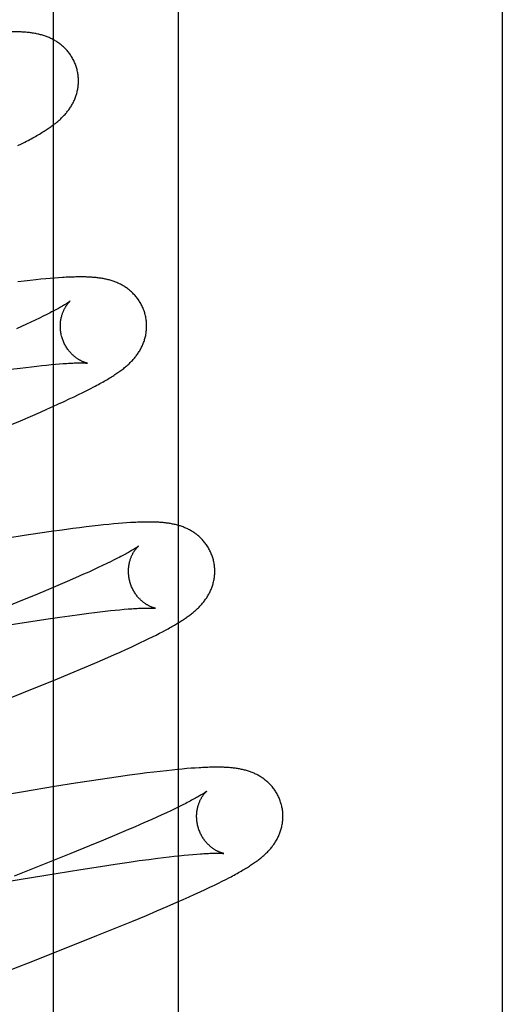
# Model space of a CAD drawing. Header units: inches. Extents: x 0 to 309, y 0 to 200.
# Tile 45 of 64: x 107.595 to 107.707, y 103.063 to 103.291. Entities that reach past the tile are written whole.
import ezdxf

# ---------------------------------------------------------------- set-up
doc = ezdxf.new("R2010")
doc.units = ezdxf.units.IN
doc.header["$LTSCALE"] = 17
doc.header["$MEASUREMENT"] = 0
doc.linetypes.add('HIDDEN', pattern=[0.2, 0.1, -0.1])
doc.layers.add('DEFAULT_2', color=8, linetype='HIDDEN')
doc.layers.add('RIGHTHAND_DOOR_ASSEMBLY', color=7, linetype='CONTINUOUS')

msp = doc.modelspace()

# ---------------------------------------------------------------- linework, layer by layer
at = {"layer": 'DEFAULT_2', "color": 8, "linetype": 'HIDDEN'}
for p, q in [((107.63154, 99.15312), (107.63154, 104.65362)), ((107.59432, 103.26148), (107.59516, 103.2619)), ((107.59516, 103.2619), (107.59594, 103.26231)), ((107.59964, 103.23053), (107.59843, 103.23041)), ((107.60076, 103.23063), (107.59964, 103.23053)), ((107.60181, 103.23073), (107.60076, 103.23063)), ((107.60279, 103.23081), (107.60181, 103.23073)), ((107.60373, 103.23087), (107.60279, 103.23081)), ((107.59576, 103.23011), (107.59427, 103.22994)), ((107.59715, 103.23027), (107.59576, 103.23011)), ((107.59843, 103.23041), (107.59715, 103.23027)), ((107.59927, 103.22153), (107.59832, 103.22108)), ((107.60016, 103.22196), (107.59927, 103.22153)), ((107.60098, 103.22237), (107.60016, 103.22196)), ((107.60175, 103.22276), (107.60098, 103.22237)), ((107.59514, 103.2196), (107.59397, 103.21907)), ((107.59626, 103.22011), (107.59514, 103.2196)), ((107.59732, 103.2206), (107.59626, 103.22011)), ((107.59832, 103.22108), (107.59732, 103.2206)), ((107.5948, 103.20995), (107.59614, 103.21011)), ((107.59614, 103.21011), (107.59743, 103.21027)), ((107.59743, 103.21027), (107.59866, 103.21041)), ((107.59866, 103.21041), (107.59983, 103.21054)), ((107.59983, 103.21054), (107.60095, 103.21066)), ((107.60095, 103.21066), (107.60201, 103.21076)), ((107.60201, 103.21076), (107.60301, 103.21085)), ((107.60301, 103.21085), (107.60395, 103.21093)), ((107.59269, 103.20967), (107.5948, 103.20995)), ((107.61107, 103.20517), (107.61186, 103.20558)), ((107.60621, 103.20279), (107.60734, 103.20332)), ((107.60734, 103.20332), (107.60838, 103.20382)), ((107.60838, 103.20382), (107.60934, 103.2043)), ((107.60934, 103.2043), (107.61024, 103.20475)), ((107.61024, 103.20475), (107.61107, 103.20517)), ((107.60098, 103.20041), (107.60239, 103.20104)), ((107.60239, 103.20104), (107.60374, 103.20164)), ((107.60374, 103.20164), (107.60501, 103.20223)), ((107.60501, 103.20223), (107.60621, 103.20279)), ((107.59488, 103.19776), (107.59724, 103.19877)), ((107.59724, 103.19877), (107.59952, 103.19976)), ((107.59952, 103.19976), (107.60098, 103.20041)), ((107.59245, 103.19674), (107.59488, 103.19776)), ((107.61289, 103.17347), (107.61153, 103.17332)), ((107.61417, 103.17361), (107.61289, 103.17347)), ((107.61537, 103.17373), (107.61417, 103.17361)), ((107.6165, 103.17384), (107.61537, 103.17373)), ((107.61756, 103.17393), (107.6165, 103.17384)), ((107.61856, 103.17401), (107.61756, 103.17393)), ((107.6195, 103.17408), (107.61856, 103.17401)), ((107.59937, 103.1717), (107.59575, 103.17116)), ((107.60198, 103.17208), (107.59937, 103.1717)), ((107.60453, 103.17243), (107.60198, 103.17208)), ((107.607, 103.17276), (107.60453, 103.17243)), ((107.60858, 103.17296), (107.607, 103.17276)), ((107.61009, 103.17315), (107.60858, 103.17296)), ((107.61153, 103.17332), (107.61009, 103.17315)), ((107.59575, 103.17116), (107.59199, 103.17058)), ((107.61489, 103.16466), (107.61393, 103.1642)), ((107.61579, 103.16509), (107.61489, 103.16466)), ((107.61663, 103.16551), (107.61579, 103.16509)), ((107.61741, 103.1659), (107.61663, 103.16551)), ((107.60954, 103.16218), (107.60766, 103.16135)), ((107.61072, 103.16271), (107.60954, 103.16218)), ((107.61184, 103.16323), (107.61072, 103.16271)), ((107.61292, 103.16372), (107.61184, 103.16323)), ((107.61393, 103.1642), (107.61292, 103.16372)), ((107.60568, 103.16049), (107.60358, 103.15959)), ((107.60766, 103.16135), (107.60568, 103.16049)), ((107.60138, 103.15865), (107.59829, 103.15736)), ((107.60358, 103.15959), (107.60138, 103.15865)), ((107.59502, 103.15601), (107.59072, 103.15426)), ((107.59829, 103.15736), (107.59502, 103.15601)), ((107.60859, 103.15289), (107.6107, 103.15317)), ((107.6107, 103.15317), (107.61204, 103.15334)), ((107.61204, 103.15334), (107.61332, 103.15349)), ((107.61332, 103.15349), (107.61455, 103.15363)), ((107.61455, 103.15363), (107.61573, 103.15376)), ((107.61573, 103.15376), (107.61684, 103.15388)), ((107.61684, 103.15388), (107.6179, 103.15398)), ((107.6179, 103.15398), (107.61889, 103.15407)), ((107.61889, 103.15407), (107.61983, 103.15414)), ((107.59277, 103.15056), (107.59732, 103.15127)), ((107.59732, 103.15127), (107.60077, 103.15179)), ((107.60077, 103.15179), (107.60404, 103.15226)), ((107.60404, 103.15226), (107.60637, 103.15259)), ((107.60637, 103.15259), (107.60859, 103.15289)), ((107.62634, 103.14811), (107.62711, 103.14851)), ((107.62711, 103.14851), (107.62782, 103.14888)), ((107.62782, 103.14888), (107.6285, 103.14924)), ((107.62165, 103.14583), (107.62272, 103.14634)), ((107.62272, 103.14634), (107.62371, 103.14681)), ((107.62371, 103.14681), (107.62465, 103.14727)), ((107.62465, 103.14727), (107.62552, 103.1477)), ((107.62552, 103.1477), (107.62634, 103.14811)), ((107.61665, 103.14356), (107.61801, 103.14417)), ((107.61801, 103.14417), (107.6193, 103.14475)), ((107.6193, 103.14475), (107.62051, 103.1453)), ((107.62051, 103.1453), (107.62165, 103.14583)), ((107.60975, 103.14058), (107.61216, 103.14161)), ((107.61216, 103.14161), (107.61447, 103.14261)), ((107.61447, 103.14261), (107.61665, 103.14356)), ((107.60642, 103.13919), (107.60975, 103.14058)), ((107.59845, 103.13592), (107.60297, 103.13776)), ((107.60297, 103.13776), (107.60642, 103.13919)), ((107.59276, 103.13364), (107.59845, 103.13592)), ((107.62728, 103.11652), (107.62577, 103.11634)), ((107.6287, 103.11668), (107.62728, 103.11652)), ((107.63002, 103.11683), (107.6287, 103.11668)), ((107.63125, 103.11695), (107.63002, 103.11683)), ((107.63239, 103.11706), (107.63125, 103.11695)), ((107.63346, 103.11715), (107.63239, 103.11706)), ((107.63446, 103.11723), (107.63346, 103.11715)), ((107.63539, 103.1173), (107.63446, 103.11723)), ((107.61139, 103.11435), (107.60763, 103.11377)), ((107.61501, 103.11489), (107.61139, 103.11435)), ((107.61763, 103.11526), (107.61501, 103.11489)), ((107.62016, 103.11562), (107.61763, 103.11526)), ((107.62261, 103.11595), (107.62016, 103.11562)), ((107.6242, 103.11615), (107.62261, 103.11595)), ((107.62577, 103.11634), (107.6242, 103.11615)), ((107.60275, 103.11299), (107.5956, 103.11182)), ((107.60763, 103.11377), (107.60275, 103.11299)), ((107.5956, 103.11182), (107.58594, 103.11019)), ((107.62971, 103.1074), (107.6287, 103.10693)), ((107.63067, 103.10786), (107.62971, 103.1074)), ((107.63157, 103.10829), (107.63067, 103.10786)), ((107.6324, 103.10871), (107.63157, 103.10829)), ((107.63318, 103.1091), (107.6324, 103.10871)), ((107.62533, 103.10539), (107.62347, 103.10457)), ((107.62651, 103.10592), (107.62533, 103.10539)), ((107.62763, 103.10643), (107.62651, 103.10592)), ((107.6287, 103.10693), (107.62763, 103.10643)), ((107.6194, 103.10281), (107.61721, 103.10188)), ((107.62149, 103.1037), (107.6194, 103.10281)), ((107.62347, 103.10457), (107.62149, 103.1037)), ((107.61413, 103.10059), (107.61088, 103.09925)), ((107.61721, 103.10188), (107.61413, 103.10059)), ((107.61088, 103.09925), (107.6066, 103.09751)), ((107.6066, 103.09751), (107.60115, 103.09532)), ((107.62242, 103.09584), (107.62463, 103.09614)), ((107.62463, 103.09614), (107.62672, 103.09641)), ((107.62672, 103.09641), (107.62805, 103.09657)), ((107.62805, 103.09657), (107.62932, 103.09672)), ((107.62932, 103.09672), (107.63054, 103.09686)), ((107.63054, 103.09686), (107.6317, 103.09699)), ((107.6317, 103.09699), (107.63281, 103.0971)), ((107.63281, 103.0971), (107.63385, 103.0972)), ((107.63385, 103.0972), (107.63483, 103.09729)), ((107.63483, 103.09729), (107.63575, 103.09736)), ((107.60115, 103.09532), (107.59344, 103.09227)), ((107.60318, 103.0929), (107.60891, 103.09382)), ((107.60891, 103.09382), (107.61343, 103.09452)), ((107.61343, 103.09452), (107.61686, 103.09504)), ((107.61686, 103.09504), (107.62011, 103.09551)), ((107.62011, 103.09551), (107.62242, 103.09584)), ((107.58315, 103.08951), (107.59505, 103.09155)), ((107.59505, 103.09155), (107.60318, 103.0929)), ((107.64166, 103.09109), (107.64251, 103.09151)), ((107.64251, 103.09151), (107.6433, 103.09192)), ((107.63655, 103.08863), (107.63771, 103.08917)), ((107.63771, 103.08917), (107.6388, 103.08968)), ((107.6388, 103.08968), (107.63982, 103.09017)), ((107.63982, 103.09017), (107.64077, 103.09064)), ((107.64077, 103.09064), (107.64166, 103.09109)), ((107.63112, 103.08619), (107.63259, 103.08684)), ((107.63259, 103.08684), (107.634, 103.08746)), ((107.634, 103.08746), (107.63532, 103.08806)), ((107.63532, 103.08806), (107.63655, 103.08863)), ((107.62651, 103.0842), (107.62885, 103.0852)), ((107.62885, 103.0852), (107.63112, 103.08619)), ((107.6207, 103.08177), (107.62407, 103.08317)), ((107.62407, 103.08317), (107.62651, 103.0842)), ((107.61261, 103.07847), (107.61719, 103.08033)), ((107.61719, 103.08033), (107.6207, 103.08177)), ((107.60589, 103.07578), (107.61261, 103.07847)), ((107.59677, 103.07219), (107.60589, 103.07578)), ((107.54946, 103.05384), (107.59677, 103.07219))]:
    msp.add_line(p, q, dxfattribs=at)
for points in [[(107.59503, 103.28782), (107.59437, 103.28784), (107.5937, 103.28786), (107.59304, 103.28786), (107.59239, 103.28786), (107.59173, 103.28785), (107.59108, 103.28783), (107.59042, 103.2878), (107.58977, 103.28777), (107.58911, 103.28774), (107.58845, 103.2877), (107.58778, 103.28765), (107.58712, 103.28761), (107.58644, 103.28755), (107.58576, 103.2875), (107.58439, 103.28737)], [(107.60795, 103.27934), (107.60789, 103.27955), (107.60781, 103.27979), (107.60773, 103.28003), (107.60764, 103.28027), (107.60755, 103.28051), (107.60745, 103.28075), (107.60734, 103.28098), (107.60723, 103.28121), (107.60711, 103.28144), (107.60699, 103.28166), (107.60687, 103.28188), (107.60674, 103.2821), (107.6066, 103.28231), (107.60646, 103.28252), (107.60632, 103.28273), (107.60617, 103.28293), (107.60601, 103.28312), (107.60586, 103.28332), (107.6057, 103.2835), (107.60553, 103.28369), (107.60537, 103.28387), (107.6052, 103.28404), (107.60503, 103.28421), (107.60485, 103.28437), (107.60467, 103.28453), (107.60449, 103.28469), (107.60431, 103.28484), (107.60413, 103.28498), (107.60394, 103.28512), (107.60375, 103.28526), (107.60356, 103.2854), (107.60336, 103.28553), (107.60317, 103.28565), (107.60297, 103.28577), (107.60277, 103.28589), (107.60256, 103.286), (107.60236, 103.28611), (107.60215, 103.28622), (107.60195, 103.28632), (107.60174, 103.28641), (107.60153, 103.28651), (107.60132, 103.28659), (107.60111, 103.28668), (107.60089, 103.28676), (107.60067, 103.28684), (107.60046, 103.28691), (107.60024, 103.28698), (107.60002, 103.28705), (107.59979, 103.28712), (107.59957, 103.28718), (107.59934, 103.28724), (107.59912, 103.28729), (107.59889, 103.28734), (107.59865, 103.28739), (107.59842, 103.28744), (107.59819, 103.28748), (107.59795, 103.28752), (107.59771, 103.28756), (107.59746, 103.2876), (107.59721, 103.28763), (107.59696, 103.28766), (107.5967, 103.28769), (107.59644, 103.28772), (107.59617, 103.28774), (107.59589, 103.28776), (107.59561, 103.28778), (107.59531, 103.2878), (107.59503, 103.28782)], [(107.59594, 103.26231), (107.59632, 103.26251), (107.59669, 103.2627), (107.59705, 103.26289), (107.59739, 103.26308), (107.59773, 103.26327), (107.59806, 103.26345), (107.59838, 103.26363), (107.59869, 103.26381), (107.59899, 103.26399), (107.59928, 103.26416), (107.59957, 103.26433), (107.59984, 103.2645), (107.60011, 103.26466), (107.60037, 103.26483), (107.60063, 103.26499), (107.60087, 103.26515), (107.60111, 103.2653), (107.60134, 103.26546), (107.60157, 103.26561), (107.60178, 103.26576), (107.602, 103.26591), (107.6022, 103.26606), (107.60241, 103.26621), (107.6026, 103.26636), (107.6028, 103.26651), (107.60299, 103.26665), (107.60317, 103.2668), (107.60336, 103.26695), (107.60354, 103.2671), (107.60372, 103.26726), (107.60389, 103.26741), (107.60407, 103.26757), (107.60424, 103.26773), (107.60441, 103.26789), (107.60458, 103.26805), (107.60474, 103.26821), (107.6049, 103.26838), (107.60506, 103.26855), (107.60522, 103.26872), (107.60537, 103.2689), (107.60553, 103.26908), (107.60567, 103.26926), (107.60582, 103.26944), (107.60596, 103.26962), (107.6061, 103.26981), (107.60623, 103.27), (107.60636, 103.27019), (107.60649, 103.27038), (107.60661, 103.27058), (107.60674, 103.27078), (107.60685, 103.27098), (107.60697, 103.27118), (107.60708, 103.27139), (107.60719, 103.2716), (107.60729, 103.27182), (107.60739, 103.27203), (107.60748, 103.27225), (107.60757, 103.27247), (107.60765, 103.27269), (107.60773, 103.27291), (107.60781, 103.27314), (107.60788, 103.27337), (107.60795, 103.2736), (107.60801, 103.27384), (107.60807, 103.27408), (107.60812, 103.27432), (107.60816, 103.27456), (107.60821, 103.27481), (107.60824, 103.27505), (107.60827, 103.2753), (107.6083, 103.27555), (107.60832, 103.27581), (107.60833, 103.27606), (107.60834, 103.27631), (107.60834, 103.27657), (107.60833, 103.27683), (107.60832, 103.27708), (107.6083, 103.27734), (107.60828, 103.2776), (107.60825, 103.27785), (107.60821, 103.27811), (107.60817, 103.27837), (107.60812, 103.27862), (107.60807, 103.27887), (107.608, 103.27913), (107.60795, 103.27934)], [(107.62374, 103.22254), (107.62368, 103.22276), (107.6236, 103.223), (107.62352, 103.22325), (107.62343, 103.22349), (107.62333, 103.22373), (107.62323, 103.22397), (107.62312, 103.22421), (107.62301, 103.22444), (107.62289, 103.22467), (107.62277, 103.2249), (107.62264, 103.22512), (107.62251, 103.22534), (107.62237, 103.22555), (107.62223, 103.22576), (107.62208, 103.22597), (107.62193, 103.22617), (107.62178, 103.22637), (107.62162, 103.22656), (107.62146, 103.22675), (107.62129, 103.22694), (107.62112, 103.22711), (107.62095, 103.22729), (107.62077, 103.22746), (107.6206, 103.22762), (107.62042, 103.22778), (107.62023, 103.22794), (107.62005, 103.22809), (107.61986, 103.22824), (107.61967, 103.22838), (107.61948, 103.22852), (107.61929, 103.22865), (107.61909, 103.22878), (107.61889, 103.2289), (107.61868, 103.22903), (107.61848, 103.22914), (107.61827, 103.22926), (107.61807, 103.22936), (107.61786, 103.22947), (107.61765, 103.22957), (107.61744, 103.22966), (107.61723, 103.22975), (107.61701, 103.22984), (107.6168, 103.22993), (107.61658, 103.23001), (107.61636, 103.23008), (107.61614, 103.23016), (107.61591, 103.23023), (107.61569, 103.23029), (107.61546, 103.23036), (107.61524, 103.23042), (107.61501, 103.23047), (107.61478, 103.23053), (107.61455, 103.23058), (107.61432, 103.23062), (107.61409, 103.23067), (107.61386, 103.23071), (107.61363, 103.23075), (107.61339, 103.23078), (107.61316, 103.23082), (107.61292, 103.23085), (107.61267, 103.23088), (107.61243, 103.2309), (107.61218, 103.23093), (107.61193, 103.23095), (107.61167, 103.23097), (107.61141, 103.23099), (107.61114, 103.23101), (107.61087, 103.23102), (107.61059, 103.23104), (107.6103, 103.23105), (107.61001, 103.23106), (107.60971, 103.23106), (107.6094, 103.23107), (107.60908, 103.23107), (107.60876, 103.23107), (107.60843, 103.23107), (107.60809, 103.23107), (107.60774, 103.23106), (107.60738, 103.23105), (107.60701, 103.23104), (107.60664, 103.23103), (107.60625, 103.23101), (107.60586, 103.231), (107.60545, 103.23098), (107.60504, 103.23095), (107.60461, 103.23093), (107.60373, 103.23087)], [(107.60642, 103.22548), (107.60641, 103.22547), (107.60639, 103.22546), (107.60637, 103.22544), (107.60634, 103.22542), (107.60629, 103.22539), (107.60624, 103.22535), (107.60618, 103.2253), (107.60611, 103.22525), (107.60602, 103.22519), (107.60592, 103.22513), (107.60582, 103.22505), (107.60569, 103.22497), (107.60556, 103.22489), (107.60541, 103.22479), (107.60525, 103.22469), (107.60507, 103.22458), (107.60487, 103.22447), (107.60467, 103.22434), (107.60445, 103.22422), (107.60421, 103.22408), (107.60396, 103.22394), (107.60369, 103.22379), (107.6034, 103.22363), (107.6031, 103.22347), (107.60279, 103.2233), (107.60246, 103.22313), (107.60211, 103.22295), (107.60175, 103.22276)], [(107.60447, 103.21719), (107.60442, 103.21738), (107.60436, 103.21762), (107.60431, 103.21785), (107.60427, 103.21809), (107.60423, 103.21832), (107.6042, 103.21856), (107.60417, 103.21879), (107.60416, 103.21903), (107.60414, 103.21926), (107.60414, 103.21949), (107.60414, 103.21972), (107.60414, 103.21994), (107.60415, 103.22017), (107.60417, 103.22039), (107.60419, 103.2206), (107.60421, 103.22082), (107.60424, 103.22102), (107.60428, 103.22123), (107.60431, 103.22143), (107.60436, 103.22162), (107.6044, 103.22181), (107.60445, 103.222), (107.6045, 103.22218), (107.60455, 103.22235), (107.60461, 103.22252), (107.60467, 103.22269), (107.60473, 103.22285), (107.60479, 103.223), (107.60485, 103.22315), (107.60491, 103.22329), (107.60498, 103.22343), (107.60504, 103.22357), (107.60511, 103.2237), (107.60518, 103.22382), (107.60524, 103.22394), (107.60531, 103.22406), (107.60537, 103.22417), (107.60544, 103.22427), (107.6055, 103.22437), (107.60557, 103.22447), (107.60563, 103.22456), (107.6057, 103.22465), (107.60576, 103.22474), (107.60582, 103.22482), (107.60588, 103.2249), (107.60594, 103.22497), (107.60599, 103.22503), (107.60605, 103.2251), (107.6061, 103.22516), (107.60615, 103.22521), (107.60619, 103.22526), (107.60624, 103.2253), (107.60627, 103.22534), (107.60631, 103.22538), (107.60634, 103.22541), (107.60637, 103.22544), (107.60639, 103.22546), (107.60641, 103.22547), (107.60642, 103.22548), (107.60642, 103.22548)], [(107.61186, 103.20558), (107.61223, 103.20578), (107.6126, 103.20597), (107.61295, 103.20616), (107.61329, 103.20635), (107.61362, 103.20654), (107.61395, 103.20672), (107.61426, 103.2069), (107.61457, 103.20707), (107.61487, 103.20725), (107.61516, 103.20742), (107.61544, 103.20759), (107.61572, 103.20776), (107.61599, 103.20793), (107.61626, 103.2081), (107.61652, 103.20826), (107.61677, 103.20843), (107.61702, 103.20859), (107.61726, 103.20875), (107.61749, 103.20892), (107.61773, 103.20908), (107.61795, 103.20924), (107.61817, 103.2094), (107.61839, 103.20956), (107.6186, 103.20973), (107.61881, 103.20989), (107.61902, 103.21005), (107.61922, 103.21022), (107.61941, 103.21038), (107.6196, 103.21055), (107.61979, 103.21071), (107.61997, 103.21088), (107.62015, 103.21105), (107.62032, 103.21122), (107.6205, 103.21139), (107.62066, 103.21156), (107.62083, 103.21173), (107.62099, 103.21191), (107.62115, 103.21209), (107.6213, 103.21227), (107.62145, 103.21245), (107.6216, 103.21263), (107.62174, 103.21282), (107.62188, 103.213), (107.62201, 103.21319), (107.62215, 103.21338), (107.62227, 103.21358), (107.6224, 103.21377), (107.62252, 103.21398), (107.62264, 103.21418), (107.62276, 103.21439), (107.62287, 103.2146), (107.62297, 103.21481), (107.62308, 103.21502), (107.62317, 103.21524), (107.62327, 103.21545), (107.62336, 103.21567), (107.62344, 103.21589), (107.62352, 103.21612), (107.6236, 103.21634), (107.62367, 103.21657), (107.62374, 103.21681), (107.6238, 103.21704), (107.62386, 103.21728), (107.62391, 103.21752), (107.62395, 103.21777), (107.624, 103.21801), (107.62403, 103.21826), (107.62406, 103.21851), (107.62409, 103.21876), (107.62411, 103.21901), (107.62412, 103.21927), (107.62413, 103.21952), (107.62413, 103.21978), (107.62412, 103.22003), (107.62411, 103.22029), (107.62409, 103.22055), (107.62407, 103.2208), (107.62404, 103.22106), (107.624, 103.22132), (107.62396, 103.22157), (107.62391, 103.22183), (107.62386, 103.22208), (107.6238, 103.22233), (107.62374, 103.22254)], [(107.61042, 103.21109), (107.61042, 103.21109), (107.61042, 103.21109), (107.6104, 103.21109), (107.61038, 103.2111), (107.61035, 103.2111), (107.61031, 103.21111), (107.61027, 103.21112), (107.61022, 103.21113), (107.61017, 103.21115), (107.61011, 103.21116), (107.61005, 103.21118), (107.60998, 103.2112), (107.6099, 103.21123), (107.60983, 103.21125), (107.60974, 103.21128), (107.60966, 103.21131), (107.60957, 103.21135), (107.60947, 103.21138), (107.60938, 103.21142), (107.60928, 103.21147), (107.60917, 103.21151), (107.60907, 103.21156), (107.60896, 103.21162), (107.60885, 103.21167), (107.60874, 103.21173), (107.60862, 103.2118), (107.6085, 103.21187), (107.60838, 103.21194), (107.60826, 103.21202), (107.60813, 103.2121), (107.608, 103.21218), (107.60787, 103.21228), (107.60774, 103.21237), (107.60761, 103.21247), (107.60748, 103.21258), (107.60734, 103.21269), (107.60721, 103.2128), (107.60707, 103.21293), (107.60694, 103.21305), (107.6068, 103.21319), (107.60666, 103.21333), (107.60653, 103.21347), (107.60639, 103.21363), (107.60625, 103.21378), (107.60612, 103.21395), (107.60599, 103.21412), (107.60586, 103.21429), (107.60573, 103.21447), (107.60561, 103.21466), (107.60549, 103.21485), (107.60537, 103.21504), (107.60526, 103.21524), (107.60515, 103.21545), (107.60505, 103.21566), (107.60495, 103.21587), (107.60485, 103.21609), (107.60476, 103.21631), (107.60468, 103.21653), (107.6046, 103.21676), (107.60453, 103.21699), (107.60447, 103.21719)], [(107.60395, 103.21093), (107.60482, 103.21099), (107.60523, 103.21102), (107.60563, 103.21105), (107.60601, 103.21107), (107.60638, 103.21109), (107.60672, 103.21111), (107.60705, 103.21112), (107.60737, 103.21113), (107.60767, 103.21114), (107.60795, 103.21115), (107.60821, 103.21116), (107.60846, 103.21116), (107.60869, 103.21116), (107.60891, 103.21116), (107.60911, 103.21116), (107.60929, 103.21116), (107.60945, 103.21115), (107.6096, 103.21115), (107.60974, 103.21114), (107.60986, 103.21114), (107.60997, 103.21113), (107.61006, 103.21112), (107.61015, 103.21112), (107.61022, 103.21111), (107.61028, 103.21111), (107.61033, 103.2111), (107.61037, 103.2111), (107.61039, 103.21109), (107.61041, 103.21109), (107.61042, 103.21109)], [(107.63953, 103.16575), (107.63947, 103.16597), (107.63939, 103.16621), (107.63931, 103.16646), (107.63922, 103.1667), (107.63912, 103.16694), (107.63902, 103.16718), (107.63891, 103.16742), (107.6388, 103.16765), (107.63868, 103.16788), (107.63856, 103.16811), (107.63843, 103.16833), (107.6383, 103.16855), (107.63816, 103.16876), (107.63802, 103.16897), (107.63787, 103.16918), (107.63772, 103.16938), (107.63757, 103.16958), (107.63741, 103.16977), (107.63724, 103.16996), (107.63708, 103.17015), (107.63691, 103.17033), (107.63674, 103.1705), (107.63656, 103.17067), (107.63638, 103.17084), (107.6362, 103.171), (107.63602, 103.17115), (107.63584, 103.1713), (107.63565, 103.17145), (107.63546, 103.17159), (107.63527, 103.17173), (107.63507, 103.17186), (107.63487, 103.17199), (107.63467, 103.17212), (107.63447, 103.17224), (107.63427, 103.17235), (107.63406, 103.17247), (107.63385, 103.17258), (107.63364, 103.17268), (107.63343, 103.17278), (107.63322, 103.17287), (107.63301, 103.17297), (107.6328, 103.17305), (107.63258, 103.17314), (107.63236, 103.17322), (107.63214, 103.1733), (107.63192, 103.17337), (107.6317, 103.17344), (107.63147, 103.17351), (107.63125, 103.17357), (107.63102, 103.17363), (107.6308, 103.17368), (107.63057, 103.17374), (107.63034, 103.17379), (107.63011, 103.17383), (107.62988, 103.17388), (107.62965, 103.17392), (107.62942, 103.17396), (107.62918, 103.17399), (107.62895, 103.17403), (107.62871, 103.17406), (107.62847, 103.17409), (107.62823, 103.17411), (107.62798, 103.17414), (107.62773, 103.17416), (107.62748, 103.17418), (107.62722, 103.1742), (107.62695, 103.17422), (107.62668, 103.17423), (107.6264, 103.17424), (107.62611, 103.17425), (107.62581, 103.17426), (107.62551, 103.17427), (107.6252, 103.17428), (107.62489, 103.17428), (107.62456, 103.17428), (107.62423, 103.17428), (107.62389, 103.17427), (107.62354, 103.17427), (107.62318, 103.17426), (107.62281, 103.17425), (107.62243, 103.17424), (107.62204, 103.17422), (107.62165, 103.17421), (107.62124, 103.17419), (107.62082, 103.17416), (107.62039, 103.17414), (107.6195, 103.17408)], [(107.62221, 103.16869), (107.6222, 103.16869), (107.62219, 103.16867), (107.62217, 103.16866), (107.62214, 103.16863), (107.6221, 103.1686), (107.62205, 103.16857), (107.62199, 103.16852), (107.62192, 103.16848), (107.62184, 103.16842), (107.62175, 103.16836), (107.62165, 103.16829), (107.62153, 103.16821), (107.62141, 103.16813), (107.62127, 103.16804), (107.62112, 103.16795), (107.62095, 103.16785), (107.62077, 103.16774), (107.62058, 103.16762), (107.62037, 103.1675), (107.62015, 103.16737), (107.61991, 103.16724), (107.61965, 103.16709), (107.61938, 103.16694), (107.61909, 103.16679), (107.61879, 103.16662), (107.61847, 103.16645), (107.61813, 103.16628), (107.61778, 103.16609), (107.61741, 103.1659)], [(107.62026, 103.1604), (107.62021, 103.16059), (107.62015, 103.16083), (107.6201, 103.16106), (107.62006, 103.1613), (107.62002, 103.16153), (107.61999, 103.16177), (107.61997, 103.162), (107.61995, 103.16224), (107.61993, 103.16247), (107.61993, 103.1627), (107.61993, 103.16293), (107.61993, 103.16315), (107.61994, 103.16337), (107.61996, 103.16359), (107.61998, 103.16381), (107.62, 103.16402), (107.62003, 103.16423), (107.62007, 103.16444), (107.62011, 103.16464), (107.62015, 103.16484), (107.62019, 103.16503), (107.62024, 103.16521), (107.62029, 103.16539), (107.62035, 103.16557), (107.6204, 103.16574), (107.62046, 103.1659), (107.62052, 103.16606), (107.62058, 103.16621), (107.62064, 103.16636), (107.62071, 103.16651), (107.62077, 103.16665), (107.62084, 103.16678), (107.6209, 103.16691), (107.62097, 103.16704), (107.62104, 103.16716), (107.6211, 103.16727), (107.62117, 103.16738), (107.62123, 103.16749), (107.6213, 103.16759), (107.62136, 103.16769), (107.62143, 103.16778), (107.62149, 103.16787), (107.62155, 103.16795), (107.62161, 103.16803), (107.62167, 103.16811), (107.62173, 103.16818), (107.62179, 103.16825), (107.62184, 103.16831), (107.62189, 103.16837), (107.62194, 103.16842), (107.62199, 103.16847), (107.62203, 103.16852), (107.62207, 103.16855), (107.6221, 103.16859), (107.62213, 103.16862), (107.62216, 103.16864), (107.62218, 103.16866), (107.6222, 103.16868), (107.62221, 103.16869), (107.62221, 103.16869)], [(107.6285, 103.14924), (107.62882, 103.14941), (107.62913, 103.14958), (107.62943, 103.14975), (107.62972, 103.14991), (107.63, 103.15008), (107.63028, 103.15023), (107.63055, 103.15039), (107.63081, 103.15054), (107.63106, 103.1507), (107.63131, 103.15085), (107.63156, 103.151), (107.6318, 103.15114), (107.63203, 103.15129), (107.63226, 103.15144), (107.63248, 103.15158), (107.6327, 103.15173), (107.63292, 103.15187), (107.63313, 103.15202), (107.63334, 103.15216), (107.63354, 103.1523), (107.63374, 103.15245), (107.63394, 103.15259), (107.63413, 103.15274), (107.63433, 103.15288), (107.63452, 103.15303), (107.6347, 103.15318), (107.63489, 103.15333), (107.63507, 103.15348), (107.63525, 103.15363), (107.63543, 103.15379), (107.6356, 103.15394), (107.63578, 103.1541), (107.63595, 103.15426), (107.63612, 103.15443), (107.63628, 103.15459), (107.63645, 103.15476), (107.63661, 103.15493), (107.63677, 103.1551), (107.63692, 103.15528), (107.63708, 103.15546), (107.63723, 103.15564), (107.63737, 103.15582), (107.63751, 103.156), (107.63765, 103.15619), (107.63779, 103.15638), (107.63792, 103.15657), (107.63805, 103.15676), (107.63817, 103.15696), (107.6383, 103.15716), (107.63842, 103.15736), (107.63853, 103.15757), (107.63864, 103.15778), (107.63875, 103.15799), (107.63885, 103.1582), (107.63895, 103.15842), (107.63905, 103.15864), (107.63914, 103.15886), (107.63922, 103.15908), (107.63931, 103.1593), (107.63938, 103.15953), (107.63945, 103.15976), (107.63952, 103.16), (107.63958, 103.16023), (107.63964, 103.16047), (107.63969, 103.16071), (107.63974, 103.16096), (107.63978, 103.1612), (107.63982, 103.16145), (107.63985, 103.1617), (107.63988, 103.16195), (107.6399, 103.16221), (107.63991, 103.16246), (107.63992, 103.16272), (107.63992, 103.16297), (107.63991, 103.16323), (107.6399, 103.16349), (107.63989, 103.16375), (107.63986, 103.16401), (107.63983, 103.16426), (107.6398, 103.16452), (107.63975, 103.16478), (107.6397, 103.16503), (107.63965, 103.16529), (107.63959, 103.16554), (107.63953, 103.16575)], [(107.62621, 103.1543), (107.62621, 103.1543), (107.62621, 103.1543), (107.62619, 103.1543), (107.62617, 103.1543), (107.62615, 103.15431), (107.62611, 103.15432), (107.62607, 103.15433), (107.62602, 103.15434), (107.62597, 103.15435), (107.62591, 103.15437), (107.62585, 103.15439), (107.62578, 103.15441), (107.6257, 103.15443), (107.62563, 103.15446), (107.62554, 103.15449), (107.62546, 103.15452), (107.62537, 103.15455), (107.62527, 103.15459), (107.62518, 103.15463), (107.62508, 103.15467), (107.62497, 103.15472), (107.62487, 103.15477), (107.62476, 103.15482), (107.62465, 103.15488), (107.62454, 103.15494), (107.62442, 103.155), (107.6243, 103.15507), (107.62418, 103.15514), (107.62406, 103.15522), (107.62393, 103.1553), (107.6238, 103.15539), (107.62367, 103.15548), (107.62354, 103.15557), (107.62341, 103.15567), (107.62328, 103.15578), (107.62314, 103.15589), (107.62301, 103.15601), (107.62287, 103.15613), (107.62273, 103.15626), (107.6226, 103.15639), (107.62246, 103.15653), (107.62232, 103.15668), (107.62219, 103.15683), (107.62205, 103.15699), (107.62192, 103.15715), (107.62178, 103.15732), (107.62165, 103.1575), (107.62153, 103.15768), (107.6214, 103.15786), (107.62128, 103.15805), (107.62117, 103.15825), (107.62105, 103.15845), (107.62094, 103.15865), (107.62084, 103.15886), (107.62074, 103.15908), (107.62064, 103.15929), (107.62056, 103.15951), (107.62047, 103.15974), (107.62039, 103.15997), (107.62032, 103.1602), (107.62026, 103.1604)], [(107.61983, 103.15414), (107.6207, 103.15421), (107.62111, 103.15424), (107.6215, 103.15426), (107.62188, 103.15428), (107.62224, 103.1543), (107.62259, 103.15432), (107.62291, 103.15433), (107.62322, 103.15435), (107.62351, 103.15435), (107.62378, 103.15436), (107.62404, 103.15437), (107.62428, 103.15437), (107.6245, 103.15437), (107.62471, 103.15437), (107.6249, 103.15437), (107.62508, 103.15437), (107.62524, 103.15436), (107.62539, 103.15436), (107.62552, 103.15435), (107.62564, 103.15435), (107.62575, 103.15434), (107.62585, 103.15433), (107.62593, 103.15433), (107.62601, 103.15432), (107.62607, 103.15431), (107.62612, 103.15431), (107.62615, 103.15431), (107.62618, 103.1543), (107.6262, 103.1543), (107.62621, 103.1543)], [(107.65532, 103.10896), (107.65526, 103.10918), (107.65518, 103.10942), (107.6551, 103.10967), (107.65501, 103.10991), (107.65491, 103.11015), (107.65481, 103.11039), (107.65471, 103.11063), (107.65459, 103.11086), (107.65447, 103.11109), (107.65435, 103.11131), (107.65422, 103.11154), (107.65409, 103.11175), (107.65395, 103.11197), (107.65381, 103.11218), (107.65366, 103.11239), (107.65351, 103.11259), (107.65336, 103.11279), (107.6532, 103.11298), (107.65304, 103.11317), (107.65287, 103.11335), (107.6527, 103.11353), (107.65253, 103.11371), (107.65236, 103.11388), (107.65218, 103.11404), (107.652, 103.1142), (107.65182, 103.11436), (107.65163, 103.11451), (107.65145, 103.11465), (107.65126, 103.11479), (107.65106, 103.11493), (107.65087, 103.11506), (107.65067, 103.11519), (107.65047, 103.11532), (107.65027, 103.11544), (107.65006, 103.11556), (107.64986, 103.11567), (107.64965, 103.11578), (107.64944, 103.11588), (107.64923, 103.11598), (107.64902, 103.11608), (107.64881, 103.11617), (107.6486, 103.11626), (107.64838, 103.11634), (107.64816, 103.11642), (107.64794, 103.1165), (107.64772, 103.11657), (107.6475, 103.11664), (107.64727, 103.11671), (107.64705, 103.11677), (107.64682, 103.11683), (107.6466, 103.11689), (107.64637, 103.11694), (107.64614, 103.11699), (107.64591, 103.11704), (107.64568, 103.11708), (107.64545, 103.11713), (107.64522, 103.11716), (107.64499, 103.1172), (107.64475, 103.11723), (107.64452, 103.11726), (107.64428, 103.11729), (107.64403, 103.11732), (107.64379, 103.11734), (107.64354, 103.11737), (107.64329, 103.11739), (107.64303, 103.11741), (107.64276, 103.11742), (107.64249, 103.11744), (107.64221, 103.11745), (107.64192, 103.11746), (107.64163, 103.11747), (107.64133, 103.11748), (107.64103, 103.11748), (107.64071, 103.11749), (107.64039, 103.11749), (107.64006, 103.11749), (107.63973, 103.11748), (107.63938, 103.11748), (107.63903, 103.11747), (107.63866, 103.11746), (107.63829, 103.11745), (107.63791, 103.11743), (107.63752, 103.11742), (107.63711, 103.1174), (107.6367, 103.11738), (107.63628, 103.11735), (107.63539, 103.1173)], [(107.638, 103.1119), (107.638, 103.1119), (107.63798, 103.11188), (107.63796, 103.11187), (107.63793, 103.11184), (107.63789, 103.11182), (107.63784, 103.11178), (107.63779, 103.11174), (107.63772, 103.11169), (107.63764, 103.11164), (107.63755, 103.11157), (107.63745, 103.11151), (107.63734, 103.11143), (107.63721, 103.11135), (107.63707, 103.11126), (107.63692, 103.11117), (107.63675, 103.11106), (107.63657, 103.11095), (107.63637, 103.11083), (107.63615, 103.11071), (107.63593, 103.11058), (107.63568, 103.11044), (107.63542, 103.11029), (107.63515, 103.11014), (107.63486, 103.10998), (107.63456, 103.10982), (107.63424, 103.10965), (107.6339, 103.10947), (107.63355, 103.10929), (107.63318, 103.1091)], [(107.63605, 103.1036), (107.636, 103.1038), (107.63594, 103.10404), (107.63589, 103.10427), (107.63585, 103.1045), (107.63581, 103.10474), (107.63578, 103.10497), (107.63576, 103.10521), (107.63574, 103.10544), (107.63573, 103.10567), (107.63572, 103.1059), (107.63572, 103.10613), (107.63572, 103.10635), (107.63573, 103.10657), (107.63575, 103.10679), (107.63577, 103.10701), (107.63579, 103.10722), (107.63582, 103.10743), (107.63586, 103.10764), (107.63589, 103.10784), (107.63593, 103.10803), (107.63598, 103.10822), (107.63603, 103.10841), (107.63608, 103.10859), (107.63613, 103.10876), (107.63619, 103.10893), (107.63624, 103.10909), (107.6363, 103.10925), (107.63636, 103.10941), (107.63643, 103.10956), (107.63649, 103.1097), (107.63656, 103.10984), (107.63662, 103.10998), (107.63669, 103.11011), (107.63675, 103.11023), (107.63682, 103.11035), (107.63688, 103.11047), (107.63695, 103.11058), (107.63702, 103.11068), (107.63708, 103.11078), (107.63715, 103.11088), (107.63721, 103.11098), (107.63727, 103.11106), (107.63733, 103.11115), (107.6374, 103.11123), (107.63745, 103.11131), (107.63751, 103.11138), (107.63757, 103.11145), (107.63762, 103.11151), (107.63767, 103.11157), (107.63772, 103.11162), (107.63777, 103.11167), (107.63781, 103.11172), (107.63785, 103.11176), (107.63789, 103.11179), (107.63792, 103.11182), (107.63794, 103.11185), (107.63797, 103.11187), (107.63798, 103.11189), (107.638, 103.1119), (107.638, 103.1119)], [(107.6433, 103.09192), (107.64368, 103.09212), (107.64405, 103.09232), (107.6444, 103.09251), (107.64475, 103.0927), (107.64509, 103.09289), (107.64542, 103.09307), (107.64574, 103.09325), (107.64605, 103.09343), (107.64635, 103.0936), (107.64664, 103.09378), (107.64692, 103.09395), (107.6472, 103.09411), (107.64747, 103.09428), (107.64773, 103.09444), (107.64798, 103.0946), (107.64822, 103.09476), (107.64846, 103.09492), (107.64869, 103.09507), (107.64892, 103.09522), (107.64914, 103.09538), (107.64935, 103.09553), (107.64956, 103.09568), (107.64976, 103.09582), (107.64996, 103.09597), (107.65015, 103.09612), (107.65034, 103.09627), (107.65053, 103.09642), (107.65071, 103.09657), (107.6509, 103.09672), (107.65108, 103.09687), (107.65125, 103.09703), (107.65143, 103.09718), (107.6516, 103.09734), (107.65177, 103.0975), (107.65194, 103.09766), (107.6521, 103.09783), (107.65226, 103.098), (107.65242, 103.09817), (107.65258, 103.09834), (107.65274, 103.09851), (107.65289, 103.09869), (107.65304, 103.09887), (107.65318, 103.09905), (107.65332, 103.09924), (107.65346, 103.09942), (107.6536, 103.09961), (107.65373, 103.0998), (107.65386, 103.09999), (107.65398, 103.10019), (107.6541, 103.10039), (107.65422, 103.10059), (107.65434, 103.1008), (107.65445, 103.10101), (107.65455, 103.10122), (107.65466, 103.10143), (107.65475, 103.10165), (107.65485, 103.10187), (107.65494, 103.10209), (107.65502, 103.10231), (107.6551, 103.10253), (107.65518, 103.10276), (107.65525, 103.10299), (107.65532, 103.10322), (107.65538, 103.10346), (107.65544, 103.1037), (107.65549, 103.10394), (107.65554, 103.10418), (107.65558, 103.10443), (107.65561, 103.10467), (107.65564, 103.10492), (107.65567, 103.10517), (107.65569, 103.10543), (107.6557, 103.10568), (107.65571, 103.10594), (107.65571, 103.10619), (107.6557, 103.10645), (107.65569, 103.10671), (107.65568, 103.10696), (107.65565, 103.10722), (107.65562, 103.10748), (107.65559, 103.10774), (107.65554, 103.10799), (107.65549, 103.10825), (107.65544, 103.1085), (107.65538, 103.10875), (107.65532, 103.10896)], [(107.642, 103.09751), (107.642, 103.09751), (107.642, 103.09751), (107.64198, 103.09751), (107.64196, 103.09751), (107.64193, 103.09752), (107.6419, 103.09753), (107.64186, 103.09754), (107.64181, 103.09755), (107.64175, 103.09756), (107.6417, 103.09758), (107.64163, 103.0976), (107.64156, 103.09762), (107.64149, 103.09764), (107.64141, 103.09767), (107.64133, 103.0977), (107.64124, 103.09773), (107.64115, 103.09776), (107.64106, 103.0978), (107.64096, 103.09784), (107.64086, 103.09788), (107.64076, 103.09793), (107.64065, 103.09798), (107.64054, 103.09803), (107.64043, 103.09809), (107.64032, 103.09815), (107.6402, 103.09822), (107.64009, 103.09828), (107.63996, 103.09836), (107.63984, 103.09843), (107.63972, 103.09851), (107.63959, 103.0986), (107.63946, 103.09869), (107.63933, 103.09879), (107.63919, 103.09889), (107.63906, 103.09899), (107.63893, 103.0991), (107.63879, 103.09922), (107.63866, 103.09934), (107.63852, 103.09947), (107.63838, 103.0996), (107.63825, 103.09974), (107.63811, 103.09989), (107.63797, 103.10004), (107.63784, 103.1002), (107.6377, 103.10036), (107.63757, 103.10053), (107.63744, 103.10071), (107.63732, 103.10089), (107.63719, 103.10107), (107.63707, 103.10127), (107.63695, 103.10146), (107.63684, 103.10166), (107.63673, 103.10187), (107.63663, 103.10207), (107.63653, 103.10229), (107.63643, 103.1025), (107.63635, 103.10272), (107.63626, 103.10295), (107.63618, 103.10318), (107.63611, 103.1034), (107.63605, 103.1036)], [(107.63575, 103.09736), (107.63661, 103.09743), (107.63702, 103.09745), (107.63741, 103.09748), (107.63778, 103.0975), (107.63814, 103.09752), (107.63847, 103.09753), (107.63879, 103.09755), (107.63909, 103.09756), (107.63937, 103.09757), (107.63963, 103.09757), (107.63988, 103.09758), (107.64011, 103.09758), (107.64033, 103.09758), (107.64053, 103.09758), (107.64072, 103.09758), (107.64089, 103.09757), (107.64105, 103.09757), (107.6412, 103.09756), (107.64133, 103.09756), (107.64145, 103.09755), (107.64156, 103.09755), (107.64165, 103.09754), (107.64173, 103.09753), (107.6418, 103.09753), (107.64186, 103.09752), (107.64191, 103.09752), (107.64195, 103.09751), (107.64198, 103.09751), (107.64199, 103.09751), (107.642, 103.09751)]]:
    msp.add_lwpolyline(points, dxfattribs=at)
at = {"layer": 'RIGHTHAND_DOOR_ASSEMBLY', "color": 8, "linetype": 'HIDDEN'}
msp.add_line((107.70654, 113.52529), (107.70654, 90.71529), dxfattribs=at)
at = {"layer": 'RIGHTHAND_DOOR_ASSEMBLY', "color": 3, "linetype": 'Continuous'}
msp.add_line((107.60254, 90.87029), (107.60254, 113.37029), dxfattribs=at)

doc.saveas('drawing.dxf')
